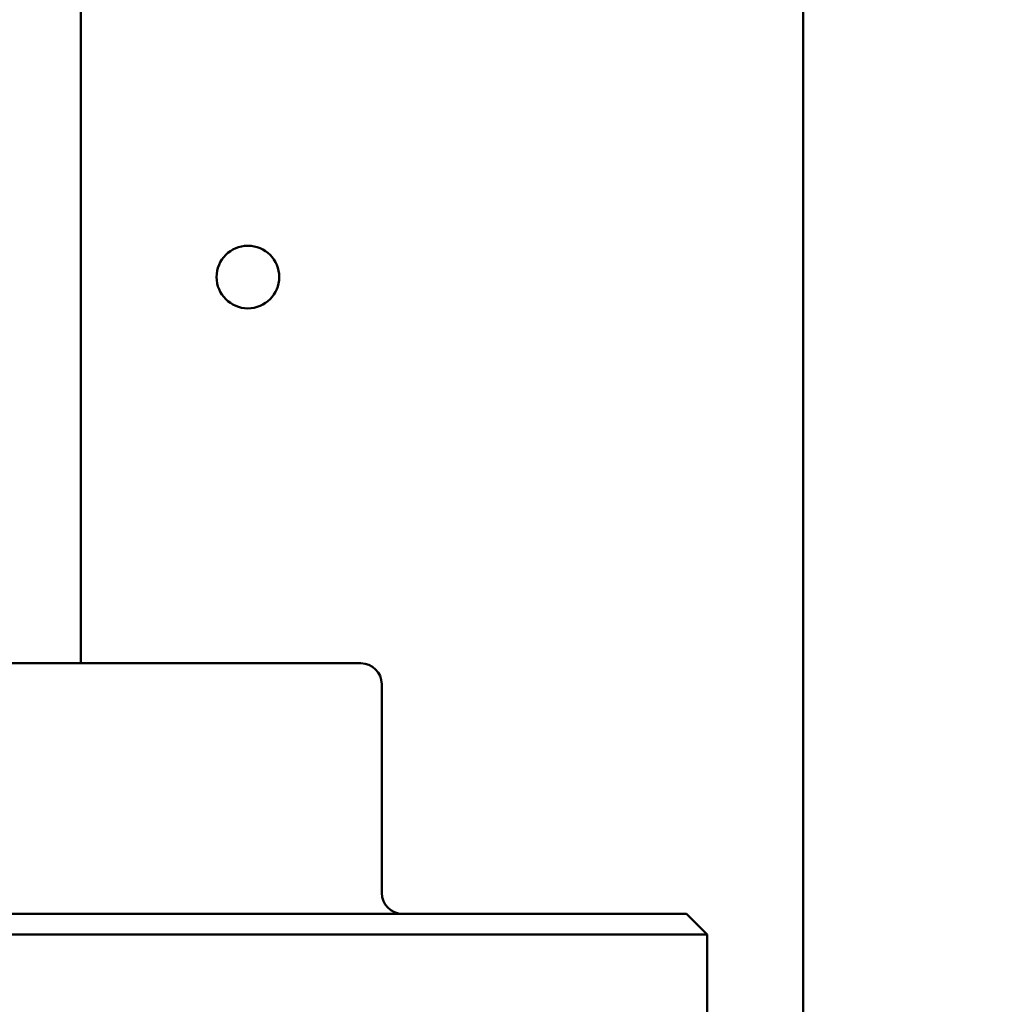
# Model space of a CAD drawing. Header units: millimetres. Extents: x 0 to 14369, y -869 to 2970.
# Tile 139 of 256: x 1368 to 1391, y 1902 to 1926. Entities that reach past the tile are written whole.
import ezdxf

# ---------------------------------------------------------------- set-up
doc = ezdxf.new("R2010")
doc.units = ezdxf.units.MM
doc.header["$LTSCALE"] = 10
doc.layers.add('Bemaßung (ISO)', color=7, linetype='Continuous', lineweight=25)
doc.layers.add('Sichtbar (ISO)', color=7, linetype='Continuous', lineweight=50)
doc.styles.add('Notiztext (DIN)', font='isocpeur.ttf')
doc.dimstyles.new('Standard (DIN)', dxfattribs={"dimscale": 10, "dimtxt": 3.5, "dimasz": 2.5, "dimexe": 3.175, "dimexo": 0.8, "dimgap": 0.8, "dimtad": 1, "dimrnd": 1e-08, "dimzin": 0, "dimtxsty": 'Notiztext (DIN)', "dimcen": 0.09, "dimdle": 10, "dimclrd": 256, "dimclre": 256, "dimclrt": 256, "dimadec": 0, "dimazin": 0, "dimtfac": 1, "dimtmove": 0, "dimatfit": 3, "dimfxl": 1, "dimtolj": 1, "dimtzin": 0, "dimlwd": -1, "dimlwe": -1, "dimarcsym": 0})

# ---------------------------------------------------------------- blocks, each defined once
blk = doc.blocks.new('*D13')
at = {"layer": 'Bemaßung (ISO)', "transparency": 16777216}
for p, q in [((1297.655, 2633.514), (1541.405, 2633.514)), ((1509.655, 1658.514), (1509.655, 2608.514)), ((1293.805, 1633.514), (1541.405, 1633.514))]:
    blk.add_line(p, q, dxfattribs=at)
for points in [[(1505.488, 2608.514), (1513.821, 2608.514), (1509.655, 2633.514)], [(1505.488, 1658.514), (1513.821, 1658.514), (1509.655, 1633.514)]]:
    blk.add_solid(points, dxfattribs=at)
at = {"layer": 'Defpoints', "color": 0, "transparency": 16777216}
for p in [(1289.655, 2633.514), (1509.655, 2633.514), (1285.805, 1633.514)]:
    blk.add_point(p, dxfattribs=at)
at = {"layer": 'Bemaßung (ISO)', "transparency": 16777216, "insert": (1459.655, 2060.889), "char_height": 35, "attachment_point": 1, "rotation": 90, "style": 'Notiztext (DIN)'}
blk.add_mtext('\\A1;1000,00', dxfattribs=at)
blk = doc.blocks.new('*D16')
at = {"layer": 'Bemaßung (ISO)', "transparency": 16777216}
for p, q in [((1319.754, 2563.113), (1623.504, 2563.113)), ((1591.754, 1734.915), (1591.754, 2538.113)), ((1319.754, 1709.915), (1623.504, 1709.915))]:
    blk.add_line(p, q, dxfattribs=at)
for points in [[(1587.587, 2538.113), (1595.921, 2538.113), (1591.754, 2563.113)], [(1587.587, 1734.915), (1595.921, 1734.915), (1591.754, 1709.915)]]:
    blk.add_solid(points, dxfattribs=at)
at = {"layer": 'Defpoints', "color": 0, "transparency": 16777216}
for p in [(1311.754, 2563.113), (1591.754, 2563.113), (1311.754, 1709.915)]:
    blk.add_point(p, dxfattribs=at)
at = {"layer": 'Bemaßung (ISO)', "transparency": 16777216, "insert": (1541.754, 2072.639), "char_height": 35, "attachment_point": 1, "rotation": 90, "style": 'Notiztext (DIN)'}
blk.add_mtext('\\A1;853,20', dxfattribs=at)

msp = doc.modelspace()

# ---------------------------------------------------------------- linework, layer by layer
at = {"layer": 'Sichtbar (ISO)'}
for p, q in [((1386.455, 2137.664), (1386.455, 1635.364)), ((1369.155, 2125.018), (1369.155, 1910.264)), ((1363.361, 1910.264), (1375.861, 1910.264)), ((1376.361, 1909.764), (1376.361, 1904.764)), ((1382.093, 1904.264), (1364.683, 1904.264)), ((1383.655, 1904.264), (1382.093, 1904.264)), ((1383.655, 1904.264), (1384.155, 1903.764)), ((1343.619, 1903.764), (1382.071, 1903.764)), ((1384.155, 1903.764), (1382.071, 1903.764)), ((1384.155, 1903.764), (1384.155, 1899.764))]:
    msp.add_line(p, q, dxfattribs=at)
msp.add_circle((1373.155, 1919.514), 0.75, dxfattribs=at)
for centre, start, end in [((1375.861, 1909.764), 0, 90), ((1376.861, 1904.764), 180, 270)]:
    msp.add_arc(centre, 0.5, start, end, dxfattribs=at)

# ---------------------------------------------------------------- dimensions: what is measured, and where the dimension line sits
at = {"layer": 'Bemaßung (ISO)'}
for base, p1, p2, picture, middle in [((1509.655, 2633.514), (1285.805, 1633.514), (1289.655, 2633.514), '*D13', (1509.655, 2133.514)), ((1591.754, 2563.113), (1311.754, 1709.915), (1311.754, 2563.113), '*D16', (1591.754, 2136.514))]:
    dim = msp.add_linear_dim(base=base, p1=p1, p2=p2, angle=90, dimstyle='Standard (DIN)', override={"dimgap": 0.8, "dimdec": 2, "dimtol": 0, "dimlim": 0, "dimtp": 0, "dimtm": 0, "dimtdec": 2, "dimtofl": 0, "dimatfit": 1}, dxfattribs=at)
    dim.commit()
    dim.dimension.update_dxf_attribs({"geometry": picture, "text_midpoint": middle, "dimtype": 160})

doc.saveas('drawing.dxf')
